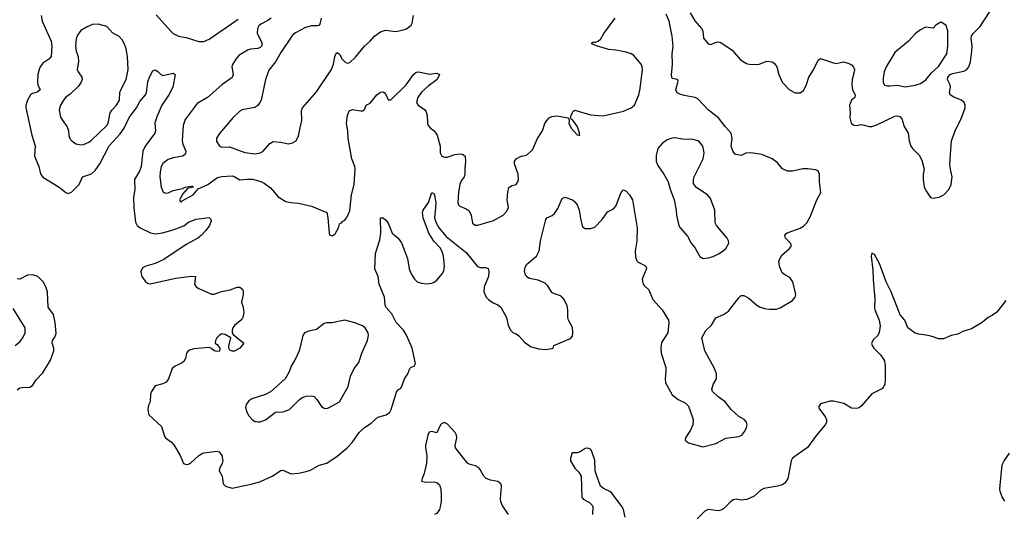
# Model space of a CAD drawing. Header units: inches. Extents: x 1449094 to 1618372, y 389908 to 534307.
# Tile 119 of 256: x 1481190 to 1488885, y 462071 to 465938. Entities that reach past the tile are written whole.
import ezdxf

# ---------------------------------------------------------------- set-up
doc = ezdxf.new("R2010")
doc.units = ezdxf.units.IN
doc.header["$MEASUREMENT"] = 0
doc.layers.add('B4486', color=7, linetype='Continuous')

msp = doc.modelspace()

# ---------------------------------------------------------------- linework, layer by layer
at = {"layer": 'B4486', "color": 5}
for points, elevation in [([(1481359, 465970), (1481366.3, 465926.3), (1481437.2, 465770), (1481441.6, 465730), (1481435.8, 465650), (1481418.4, 465630), (1481370, 465599.2), (1481349.5, 465570.5), (1481341.1, 465550), (1481332.5, 465510), (1481328.6, 465450), (1481330.8, 465430), (1481349, 465390), (1481327.4, 465372.6), (1481290, 465360.7), (1481274.9, 465350), (1481250.2, 465310), (1481236.9, 465270), (1481237.5, 465250), (1481284.5, 465035.5), (1481312, 464952), (1481306.2, 464870), (1481339.4, 464790), (1481352.8, 464732.8), (1481370, 464706), (1481499.1, 464630), (1481550, 464588), (1481570, 464580.4), (1481596.2, 464590), (1481654, 464650), (1481679.6, 464710), (1481750, 464734.1), (1481779.7, 464760.3), (1481815.9, 464810), (1481888.3, 464951.7), (1481974.5, 465045.5), (1482007.7, 465090), (1482045.4, 465174.6), (1482103.4, 465250), (1482130, 465299.6), (1482173.3, 465350), (1482181.8, 465370), (1482191.9, 465451.9), (1482205.6, 465490), (1482230, 465537.3), (1482250, 465545.5), (1482270, 465534.4), (1482290, 465513), (1482310, 465502.4), (1482390, 465519.1), (1482406, 465510), (1482386.8, 465410), (1482356.4, 465350), (1482301.5, 465270), (1482261, 465179), (1482246.9, 465130), (1482250.3, 465070), (1482247.2, 465050), (1482170.2, 464950), (1482151.2, 464910), (1482140.1, 464790), (1482126.5, 464753.5), (1482088.4, 464690), (1482090.2, 464610), (1482080.5, 464550), (1482081.6, 464470), (1482096, 464356), (1482108.4, 464330), (1482131.2, 464311.2), (1482212, 464272), (1482250, 464263.7), (1482307.4, 464272.6), (1482390, 464295.5), (1482473.1, 464326.9), (1482510, 464354), (1482570, 464379.6), (1482670.4, 464390.4), (1482681, 464381), (1482685.4, 464365.4), (1482672.4, 464330), (1482644.4, 464290), (1482608.4, 464250), (1482582.4, 464230), (1482490, 464179.8), (1482316.8, 464063.2), (1482250, 464032.1), (1482176, 464010), (1482150, 463997.6), (1482136.9, 463970), (1482138.6, 463950), (1482145.4, 463930), (1482170, 463893.7), (1482190, 463877.7), (1482210, 463874), (1482410, 463918.5), (1482533.7, 463933.7), (1482564.7, 463930), (1482557.1, 463870), (1482570, 463850.7), (1482590, 463836.3), (1482690, 463793.4), (1482710, 463793.4), (1482768, 463812), (1482834.7, 463825.3), (1482890, 463847.3), (1482910, 463847.3), (1482931.9, 463831.9), (1482936.4, 463816.4), (1482935.8, 463790), (1482923.8, 463730), (1482937.6, 463690), (1482941.3, 463650), (1482934.4, 463610), (1482926.1, 463593.9), (1482870, 463547), (1482856.4, 463530), (1482850.4, 463510), (1482850.5, 463490.5), (1482857.3, 463477.3), (1482942, 463410), (1482911, 463370), (1482870, 463347), (1482850, 463346.6), (1482833.2, 463353.2), (1482824, 463370), (1482824.7, 463384.7), (1482839, 463450), (1482796.6, 463476.6), (1482770, 463481.3), (1482749.1, 463470), (1482730.4, 463450), (1482720.4, 463430), (1482718.8, 463410), (1482735.8, 463395.8), (1482754.8, 463370), (1482752.8, 463347.2), (1482730, 463343.6), (1482710, 463349.6), (1482690, 463367), (1482670, 463375.6), (1482550, 463365.6), (1482510, 463351.8), (1482493.4, 463330), (1482485.5, 463290), (1482473.5, 463266.5), (1482450, 463249.4), (1482404.7, 463230), (1482381, 463210), (1482352, 463130), (1482334.7, 463105.3), (1482310, 463091.5), (1482250, 463074.5), (1482219.1, 463030), (1482213.4, 463010), (1482210.4, 462950), (1482196.7, 462923.3), (1482190.4, 462890), (1482199.1, 462850), (1482297.5, 462757.5), (1482322, 462682), (1482330.4, 462670), (1482376.4, 462636.4), (1482395.6, 462615.6), (1482445.3, 462530), (1482470, 462468.2), (1482490, 462461.3), (1482510, 462462), (1482526, 462470), (1482590, 462530.4), (1482610, 462544.9), (1482630, 462552), (1482730, 462563.8), (1482750, 462559.1), (1482770.3, 462530.3), (1482776.5, 462490), (1482771.5, 462468.5), (1482750.6, 462430), (1482748, 462410), (1482773, 462370), (1482780.5, 462310), (1482798.8, 462290), (1482850, 462274.4), (1483010, 462308.3), (1483073.2, 462326.8), (1483163.7, 462370), (1483230, 462414.4), (1483250, 462416.4), (1483310, 462388), (1483370, 462391.5), (1483430, 462405.5), (1483462.8, 462417.2), (1483530, 462454.9), (1483589.6, 462470.4), (1483670, 462525.5), (1483749.8, 462590.2), (1483787.3, 462632.7), (1483844.2, 462710), (1483885.6, 462750), (1483936.6, 462783.4), (1483989.7, 462830.3), (1484054, 462850), (1484083.7, 462870), (1484093.6, 462890), (1484134.5, 463025.5), (1484150, 463046), (1484166, 463054), (1484174.8, 463065.2), (1484197, 463130), (1484223.6, 463170), (1484239.3, 463210), (1484250, 463220.7), (1484274, 463230), (1484284.5, 463250), (1484258, 463370), (1484212.4, 463472.4), (1484188.9, 463510), (1484132.7, 463570), (1484099.5, 463639.5), (1484052.1, 463690), (1484046.2, 463710), (1484041.4, 463770), (1483999.7, 463870), (1483991.1, 463930), (1483965.7, 463990), (1483969.8, 464110), (1484003.5, 464216.5), (1484013.1, 464270), (1484009.6, 464390), (1484030, 464388), (1484052, 464370), (1484070, 464347.7), (1484100.3, 464270), (1484147.2, 464230), (1484173, 464193), (1484220.2, 464070), (1484232.8, 463990), (1484250, 463950.5), (1484275.8, 463910), (1484296.3, 463890), (1484330, 463877.4), (1484370, 463873.4), (1484410, 463878.4), (1484430, 463885.5), (1484450, 463900.7), (1484491.6, 463950), (1484504, 463976), (1484509.7, 464010.3), (1484501.8, 464090), (1484489.9, 464130), (1484475.1, 464155.1), (1484427.8, 464207.8), (1484387.5, 464270), (1484342.3, 464390), (1484338.9, 464430), (1484343.5, 464450), (1484384.4, 464510), (1484410, 464586), (1484430, 464576), (1484441.5, 464510), (1484441.1, 464470), (1484430.9, 464390), (1484444.1, 464350), (1484468.9, 464308.9), (1484524, 464244), (1484678.6, 464118.6), (1484769.3, 464009.3), (1484790, 463999.6), (1484830, 464000.4), (1484851.9, 463991.9), (1484856.5, 463970), (1484853.4, 463930), (1484819.3, 463850), (1484818, 463810), (1484836.3, 463770), (1484854, 463750), (1484890, 463725.5), (1484926, 463710), (1484950.3, 463690.3), (1484995.8, 463610), (1485008, 463550), (1485024.9, 463510), (1485046.8, 463490), (1485070, 463481.3), (1485090, 463466.4), (1485135.9, 463415.9), (1485183, 463383), (1485245.5, 463365.5), (1485299.1, 463360.9), (1485352.9, 463367.1), (1485359, 463370), (1485365.2, 463390), (1485494.8, 463445.2), (1485510, 463463.7), (1485513.6, 463490), (1485510, 463532.3), (1485479.4, 463590), (1485474.1, 463610), (1485475, 463670), (1485470, 463700.9), (1485445, 463750), (1485430, 463768.6), (1485410, 463782.2), (1485370, 463793.8), (1485350, 463805.3), (1485317.9, 463857.9), (1485297.4, 463877.4), (1485242, 463902), (1485175.3, 463915.3), (1485162.2, 463922.2), (1485144.4, 463944.4), (1485136.4, 463970), (1485139.5, 464000.5), (1485150, 464023), (1485229.6, 464090), (1485249.7, 464130), (1485260.3, 464210), (1485303, 464377), (1485311, 464389), (1485352.3, 464407.7), (1485370, 464423), (1485397, 464463), (1485430, 464541), (1485450, 464550.6), (1485510, 464528.9), (1485530, 464514.3), (1485546.5, 464490), (1485561.7, 464450), (1485575.5, 464370), (1485590, 464318), (1485610, 464304.7), (1485653.6, 464306.4), (1485684.7, 464315.3), (1485743.3, 464376.7), (1485782.9, 464437.1), (1485830, 464460.7), (1485850, 464480.7), (1485890, 464587.7), (1485910, 464607.7), (1485930, 464598.4), (1485957, 464570), (1485980.3, 464530), (1486016.9, 464310), (1486012.9, 464210), (1486000.5, 464130), (1486003.7, 464083.7), (1486013.9, 464053.9), (1486023, 464043), (1486076.2, 464016.2), (1486086.4, 464006.4), (1486090, 463992), (1486055.8, 463910), (1486059.5, 463879.5), (1486070, 463860.7), (1486107.1, 463827.1), (1486139.1, 463750), (1486210.3, 463670.3), (1486262, 463590), (1486264, 463570), (1486256, 463490), (1486206.2, 463413.8), (1486200.7, 463370), (1486204, 463330), (1486239.9, 463219.9), (1486241.3, 463190), (1486234.9, 463130), (1486238, 463098), (1486290, 463004.9), (1486337.3, 462970), (1486390, 462943), (1486416.2, 462916.2), (1486448.5, 462828.5), (1486452.7, 462810), (1486450.3, 462770), (1486432.4, 462730), (1486394, 462670), (1486390.6, 462650), (1486416, 462630), (1486530, 462599.3), (1486630, 462623.5), (1486710, 462665.5), (1486810, 462679.5), (1486833.2, 462690), (1486858, 462722), (1486871.3, 462748.7), (1486875.8, 462770), (1486870, 462791.8), (1486852.4, 462812.4), (1486810, 462836.9), (1486781.1, 462861.1), (1486750, 462891.6), (1486704.7, 462950), (1486649.8, 462989.8), (1486604.5, 463030), (1486598.4, 463050), (1486610, 463086), (1486635.6, 463130), (1486635.1, 463170), (1486619.7, 463210), (1486546, 463350), (1486522.7, 463450), (1486552, 463508), (1486596, 463550), (1486630, 463606), (1486690, 463633), (1486730, 463659.3), (1486810, 463764), (1486830, 463780.7), (1486850, 463782), (1486890, 463762), (1486950, 463706.8), (1486972.3, 463692.3), (1487010, 463680.5), (1487050, 463674.4), (1487103.9, 463676.1), (1487134.3, 463685.7), (1487230, 463744), (1487251.7, 463768.3), (1487256, 463790), (1487232.8, 463890), (1487210, 463922.9), (1487170, 463942.9), (1487150, 463959.3), (1487127.3, 464010), (1487123.5, 464050), (1487144.8, 464095.2), (1487207.3, 464150), (1487222, 464170), (1487215.1, 464190), (1487175.1, 464230), (1487169.6, 464250), (1487177.2, 464262.8), (1487187.4, 464272.6), (1487290, 464308.9), (1487316.4, 464323.6), (1487342.9, 464350), (1487370, 464402), (1487421.2, 464530), (1487451.9, 464588.1), (1487440.3, 464670), (1487440.6, 464730), (1487430, 464756.2), (1487410, 464763.9), (1487350, 464771.2), (1487310, 464772.7), (1487230, 464753.6), (1487190, 464754.8), (1487152.8, 464772.8), (1487110, 464820.9), (1487070, 464849.6), (1486990, 464884), (1486903.4, 464896.6), (1486865.8, 464894.2), (1486830, 464875.3), (1486785.2, 464885.2), (1486765.6, 464905.6), (1486750.9, 464950), (1486757.6, 465010), (1486749.8, 465049.8), (1486702.6, 465102.6), (1486651.9, 465171.9), (1486573.3, 465230), (1486490, 465320.4), (1486470, 465330.7), (1486384.5, 465344.5), (1486350, 465355.1), (1486327.6, 465367.6), (1486317.4, 465390), (1486336.4, 465456.4), (1486330, 465471.8), (1486290, 465479.3), (1486283.5, 465503.5), (1486293.3, 465590), (1486288.7, 465670), (1486296.5, 465730), (1486289.7, 465809.7), (1486266, 465926), (1486242.4, 465982.4)], 620), ([(1482256.4, 465976.4), (1482370, 465847.7), (1482390.4, 465830.4), (1482430.4, 465810.4), (1482490, 465799.6), (1482590, 465767.2), (1482630, 465767.2), (1482670, 465786), (1482898.5, 465941.5)], 640), ([(1483546.7, 465950), (1483535.9, 465904.1), (1483526.8, 465893.2), (1483514, 465890), (1483470, 465891.3), (1483423, 465877), (1483345.8, 465834.2), (1483323.2, 465816.8), (1483230, 465680.7), (1483190.2, 465609.8), (1483136.7, 465543.3), (1483110.2, 465469.8), (1483076.1, 465310), (1483067.4, 465290), (1483050, 465268), (1483028.1, 465251.9), (1482930, 465233.1), (1482910, 465223.5), (1482856.5, 465170), (1482751.4, 465048.6), (1482727.7, 465012.3), (1482727.9, 464987.9), (1482750.6, 464950), (1482770, 464941.5), (1482830, 464943.6), (1482950, 464899.2), (1483030, 464889.1), (1483070, 464897.6), (1483091.4, 464908.6), (1483144.4, 464970), (1483170, 464985.2), (1483230, 464981.5), (1483290, 464968.8), (1483323.3, 464976.7), (1483349.7, 464990.3), (1483368, 465030), (1483391.1, 465130), (1483394.8, 465150), (1483392.3, 465227.7), (1483400.5, 465250), (1483510, 465373.4), (1483627.1, 465550), (1483643.7, 465590), (1483652.3, 465647.7), (1483664, 465676), (1483670, 465680.5), (1483690, 465668.2), (1483711.3, 465630), (1483730, 465608), (1483750, 465598), (1483770, 465604.7), (1483815.3, 465644.7), (1483885.7, 465730), (1483929.1, 465770.9), (1483962, 465810), (1484010, 465842.7), (1484050, 465856.1), (1484130, 465845.3), (1484190, 465858.7), (1484212.1, 465867.9), (1484250, 465896.3), (1484258, 465910), (1484268.4, 465970)], 660), ([(1486431.5, 465991.5), (1486468, 465930), (1486519.3, 465870), (1486528.2, 465850), (1486534.4, 465794.4), (1486570, 465750.7), (1486590, 465744.9), (1486636.2, 465763.8), (1486650, 465766), (1486670, 465760.4), (1486759.2, 465699.2), (1486824.8, 465624.8), (1486870, 465595.3), (1486890.3, 465590.3), (1486950, 465588.7), (1486970, 465590.3), (1487030, 465612.7), (1487072.7, 465610), (1487090, 465597), (1487106.7, 465570), (1487123.8, 465510), (1487150.3, 465450), (1487207, 465390), (1487250, 465366.4), (1487290, 465365.5), (1487315.3, 465384.7), (1487336.2, 465423.8), (1487357.7, 465490), (1487394.8, 465545.2), (1487430, 465622.8), (1487450, 465634.8), (1487550, 465600.4), (1487570, 465596.4), (1487630, 465607.7), (1487670, 465596.3), (1487690, 465584.9), (1487707, 465567), (1487713.7, 465550), (1487712.8, 465530), (1487695.9, 465470), (1487692.8, 465430), (1487699.7, 465390), (1487719.5, 465350), (1487718, 465330), (1487690, 465309.6), (1487676.1, 465270), (1487681.5, 465210), (1487677.6, 465170), (1487688.1, 465130), (1487710, 465113.2), (1487730, 465111.7), (1487770, 465118), (1487830, 465104.2), (1487850, 465103.7), (1487890, 465115.3), (1488030, 465185.2), (1488050, 465187.4), (1488070, 465182.4), (1488083.7, 465163.7), (1488102.8, 465102.8), (1488134.9, 465050), (1488141.6, 464990), (1488155.5, 464950), (1488170, 464927.3), (1488219.5, 464879.5), (1488241.1, 464841.1), (1488259.1, 464770), (1488250.8, 464730), (1488250.8, 464690), (1488259.1, 464630), (1488276.2, 464596.2), (1488308.7, 464548.7), (1488330, 464542), (1488375.3, 464550), (1488413.2, 464570), (1488452.7, 464610), (1488471.2, 464648.8), (1488477.7, 464710), (1488463.9, 464770), (1488459.8, 464810), (1488473.3, 464990), (1488501, 465070), (1488550, 465170.6), (1488579.1, 465250), (1488579.7, 465270), (1488571.1, 465290), (1488551.5, 465310), (1488490, 465332.2), (1488463.5, 465350), (1488456.8, 465370), (1488463.8, 465410), (1488462.1, 465430), (1488441.3, 465470), (1488444.3, 465490), (1488463.5, 465510), (1488481.5, 465518.5), (1488570, 465535.3), (1488591.3, 465548.7), (1488607.9, 465570), (1488621.8, 465610), (1488632.2, 465692.2), (1488633.2, 465730), (1488625.6, 465790), (1488629.3, 465810.7), (1488641.5, 465830), (1488696.2, 465883.8), (1488775.6, 466004.4)], 620), ([(1483156, 465950), (1483130, 465931.3), (1483075.7, 465904.3), (1483059.7, 465890), (1483047.5, 465870), (1483044.9, 465830), (1483077.3, 465770), (1483084.4, 465750), (1483080.3, 465730), (1483070, 465719.7), (1483050, 465713.3), (1482993, 465707), (1482970, 465699.8), (1482902.9, 465657.1), (1482879.1, 465630), (1482852.8, 465587.2), (1482848.1, 465570), (1482857.7, 465510), (1482850, 465485.6), (1482770.3, 465430), (1482657, 465330), (1482577.4, 465282.6), (1482483.4, 465156.6), (1482468.4, 465111.6), (1482459.4, 464990), (1482463.8, 464963.8), (1482487.7, 464910), (1482485.3, 464890), (1482464, 464870), (1482390, 464858.9), (1482350, 464844.2), (1482310, 464812.6), (1482296.1, 464790), (1482287.4, 464750), (1482286.3, 464710), (1482297, 464630), (1482310.6, 464590), (1482330, 464582), (1482350, 464584.9), (1482390, 464601.8), (1482461.4, 464618.5), (1482484, 464630), (1482539.8, 464639.8), (1482544.7, 464630), (1482502, 464618), (1482464.4, 464575.6), (1482438, 464530), (1482450, 464512), (1482459, 464521), (1482546, 464570), (1482583.7, 464616.3), (1482661.2, 464650), (1482735.1, 464704.9), (1482770, 464713.1), (1482850, 464717), (1482870.3, 464710.3), (1482910, 464685.5), (1482967.7, 464692.3), (1483010.2, 464690.2), (1483073.6, 464673.6), (1483100.3, 464660.3), (1483150, 464623), (1483210, 464552.7), (1483270, 464517.3), (1483308, 464508), (1483370, 464503.8), (1483470, 464479.3), (1483590, 464430.7), (1483599.5, 464390), (1483608.3, 464268.3), (1483614.8, 464254.8), (1483632.1, 464247.9), (1483655.1, 464264.9), (1483680.9, 464310), (1483690, 464342), (1483706, 464350), (1483716.4, 464363.6), (1483730, 464372), (1483750, 464398), (1483770, 464444.7), (1483783.6, 464570), (1483803.9, 464650), (1483812.4, 464772.4), (1483809.7, 464790), (1483786, 464850), (1483756.1, 465010), (1483754.6, 465070), (1483744, 465130), (1483751.2, 465190), (1483762, 465218), (1483771.2, 465228.8), (1483790, 465235.8), (1483855.1, 465224.9), (1483873.6, 465226.4), (1483884, 465236), (1483898, 465270), (1483930, 465284.7), (1483981.6, 465350), (1484010, 465372), (1484030, 465374.9), (1484038.8, 465370), (1484052.3, 465352.3), (1484070, 465311.3), (1484090, 465310.8), (1484211.4, 465428.6), (1484267.8, 465510), (1484290, 465526.7), (1484310, 465530.3), (1484390, 465513.4), (1484450, 465520.7), (1484470.8, 465510), (1484453, 465470), (1484382.2, 465417.8), (1484329.2, 465370.8), (1484301.7, 465330), (1484292.4, 465290), (1484304.9, 465270), (1484355.1, 465235.1), (1484363.7, 465223.7), (1484375.8, 465190), (1484377.6, 465130), (1484383.8, 465110), (1484401.6, 465090), (1484430.2, 465070.2), (1484454.1, 465034.1), (1484475.6, 464950), (1484476.4, 464896.4), (1484490, 464870.8), (1484510, 464863), (1484530, 464863.8), (1484590, 464883.8), (1484630, 464890.5), (1484650, 464886), (1484670.7, 464870), (1484675.5, 464830), (1484668.9, 464771.1), (1484670.2, 464730), (1484664.2, 464710), (1484641.7, 464678.3), (1484629.2, 464650), (1484619.5, 464590), (1484614.4, 464510), (1484620.5, 464490), (1484630, 464480.5), (1484680.4, 464460.4), (1484703, 464443), (1484718, 464410), (1484728.4, 464348.4), (1484750, 464330.7), (1484770, 464330.6), (1484892.4, 464367.6), (1484969.7, 464410.3), (1484998.3, 464441.7), (1485009.4, 464470), (1484999.3, 464530), (1485005.2, 464590), (1485014, 464626), (1485038, 464642), (1485070, 464650.8), (1485083.7, 464670), (1485089.5, 464690), (1485085.6, 464730), (1485058, 464810), (1485058, 464830), (1485070, 464850.5), (1485108.7, 464870), (1485150, 464878.8), (1485198.9, 464921.1), (1485237, 465010), (1485277.2, 465070), (1485294.6, 465125.4), (1485308.7, 465150), (1485329.4, 465170.6), (1485350, 465181), (1485390, 465186), (1485474, 465170), (1485482, 465162), (1485484.7, 465150), (1485482, 465130), (1485500.9, 465090), (1485550, 465034.9), (1485557.3, 465037.3), (1485568, 465032), (1485564, 465044), (1485566.3, 465053.7), (1485550, 465100.9), (1485530, 465132.7), (1485510, 465155.3), (1485500.2, 465160.2), (1485495.3, 465170), (1485499, 465190), (1485510, 465212), (1485516.5, 465223.5), (1485529.3, 465230.7), (1485650, 465194), (1485750, 465185.5), (1485910, 465222.4), (1485970, 465248.5), (1485995.1, 465270), (1486028, 465352), (1486039.7, 465400.2), (1486056.9, 465550), (1486055.6, 465570), (1486046.6, 465590), (1485990, 465657.2), (1485970, 465672.3), (1485930, 465684.5), (1485850, 465699.5), (1485795.3, 465704.7), (1485706, 465730), (1485658, 465750), (1485670, 465762), (1485690, 465762), (1485710, 465770.7), (1485731.6, 465788.4), (1485755.1, 465830), (1485843.7, 465950)], 640), ([(1488897.4, 463742.6), (1488827.7, 463652.3), (1488792.9, 463627.1), (1488759.5, 463610), (1488711.8, 463570), (1488630, 463522), (1488560.8, 463499.2), (1488521, 463479), (1488470, 463469.2), (1488410, 463442.3), (1488370, 463442.4), (1488330, 463458.7), (1488290, 463468.4), (1488218.4, 463478.4), (1488188.5, 463488.5), (1488131.3, 463530), (1488106.8, 463590), (1488070.4, 463630.4), (1488000.8, 463810), (1487962.3, 463890), (1487910, 464030.8), (1487870, 464102.8), (1487850, 464112), (1487844.5, 464090), (1487858.7, 463978.7), (1487859.4, 463910), (1487872.7, 463750), (1487870.9, 463690), (1487874.5, 463670), (1487908.2, 463590), (1487914.8, 463545.2), (1487907.6, 463492.4), (1487896, 463470), (1487862.2, 463437.8), (1487848.2, 463410), (1487852.1, 463390), (1487864.5, 463370), (1487919.1, 463319.1), (1487947.9, 463270), (1487954, 463230), (1487955.3, 463124.7), (1487951.8, 463088.2), (1487944.5, 463070), (1487928, 463052), (1487850, 463012.7), (1487770, 462918.9), (1487750, 462904.4), (1487730, 462897.6), (1487690, 462901.3), (1487630, 462936.9), (1487550, 462955.5), (1487524.4, 462955.6), (1487450, 462935.5), (1487433.6, 462910), (1487443.1, 462890), (1487488.2, 462830), (1487496.5, 462810), (1487496.2, 462790), (1487486.2, 462770), (1487418, 462690), (1487346, 462594), (1487230.4, 462509.6), (1487219.8, 462490), (1487194, 462350), (1487170, 462315), (1487150, 462302.8), (1487112, 462290), (1487006.4, 462273.6), (1486981.3, 462258.7), (1486930, 462213.2), (1486872.2, 462187.8), (1486830, 462181.8), (1486790, 462188.9), (1486770, 462184.9), (1486748.4, 462171.6), (1486690, 462114.4), (1486670, 462103.7), (1486650, 462098.7), (1486571.3, 462108.7), (1486543.8, 462096.2), (1486484.5, 462035.5)], 580), ([(1481170, 463044.7), (1481190, 463058.8), (1481210, 463062.8), (1481270, 463064), (1481290, 463078.8), (1481318.5, 463121.5), (1481370, 463177.3), (1481430, 463276.4), (1481456.4, 463350), (1481455.6, 463370), (1481443.5, 463410), (1481447.6, 463430), (1481465.1, 463454.9), (1481475.1, 463484.9), (1481468.1, 463570), (1481453.9, 463633.9), (1481413.6, 463690), (1481408.6, 463810), (1481395.3, 463850), (1481372.8, 463890), (1481330.6, 463930.6), (1481290, 463944.2), (1481250, 463941), (1481190, 463909.8), (1481170, 463911.6)], 620), ([(1481154.5, 463390), (1481190, 463420.4), (1481215.1, 463450), (1481233.6, 463490), (1481231.6, 463530), (1481139.3, 463679.3)], 640), ([(1485011.6, 462070), (1484962, 462142), (1484951.1, 462170), (1484948.6, 462191.4), (1484956.9, 462290), (1484951.6, 462310), (1484928.2, 462328.2), (1484870, 462337.4), (1484836, 462350), (1484816.9, 462370), (1484790, 462422.7), (1484777, 462437), (1484753.2, 462450), (1484710, 462459.7), (1484690, 462471.6), (1484596.2, 462590), (1484594.5, 462610), (1484606, 462670), (1484602.7, 462690), (1484592.7, 462710), (1484534.9, 462774.9), (1484510, 462789.4), (1484490, 462780.9), (1484479.1, 462770), (1484450.6, 462709.4), (1484410, 462719.3), (1484390, 462712.7), (1484379.1, 462690), (1484360.7, 462610), (1484360.7, 462590), (1484373.4, 462530), (1484370.4, 462470.4), (1484351.8, 462390), (1484334.4, 462350), (1484330.7, 462330.7), (1484361.6, 462321.6), (1484430, 462324.3), (1484450, 462319.7), (1484470, 462302.6), (1484480.6, 462270), (1484485.2, 462214.8), (1484483.7, 462170), (1484476.4, 462130), (1484470, 462108.7), (1484450, 462078), (1484431.6, 462068.4)], 620), ([(1485921.4, 462050), (1485908.6, 462108.6), (1485899.2, 462130), (1485817.6, 462237.6), (1485801.6, 462250), (1485751.6, 462271.6), (1485730.3, 462290), (1485688.4, 462408.4), (1485684.8, 462495.2), (1485658, 462570), (1485650, 462580.4), (1485630, 462588.8), (1485610, 462584.9), (1485570, 462558.7), (1485550, 462551.8), (1485507.9, 462552.1), (1485494.7, 462510), (1485495.1, 462490), (1485530, 462431.5), (1485561.2, 462401.2), (1485579.1, 462370), (1485584.1, 462204.1), (1485593.5, 462190), (1485642.6, 462162.6), (1485663.3, 462143.3), (1485669.9, 462129.9), (1485666.2, 462070)], 580), ([(1488890, 462174.3), (1488870, 462207.2), (1488853.5, 462250), (1488851, 462270), (1488870, 462457.2), (1488884, 462490), (1488925.2, 462550)], 580)]:
    msp.add_lwpolyline(points, dxfattribs=dict(at, elevation=elevation))
at = {"layer": 'B4486', "color": 5, "elevation": 640}
for points in [[(1481803.3, 465903.3), (1481759.4, 465900.6), (1481716.9, 465883.1), (1481667.4, 465852.6), (1481641.8, 465818.2), (1481631.3, 465788.7), (1481626.2, 465730), (1481632, 465692), (1481647.6, 465650), (1481648.9, 465610), (1481640.3, 465550), (1481647, 465530), (1481675.8, 465490), (1481677, 465470), (1481670, 465449.3), (1481650, 465418.4), (1481584.9, 465355.1), (1481550, 465331.8), (1481532.4, 465310), (1481508.9, 465270), (1481499.6, 465230), (1481510, 465177.3), (1481527, 465147), (1481561.8, 465101.8), (1481570.2, 465070.2), (1481573.1, 465033.1), (1481584.2, 465004.2), (1481596.3, 464990), (1481630, 464968.5), (1481670, 464958.7), (1481690, 464963.1), (1481730, 464980.8), (1481750, 464995.6), (1481871.7, 465110), (1481882.2, 465130), (1481898, 465210), (1481909.8, 465230.2), (1481945.7, 465270), (1481969.7, 465310), (1481972.9, 465370), (1481979.2, 465390), (1482022, 465470), (1482038, 465550), (1482033.8, 465650), (1482023.4, 465710), (1482010, 465746), (1481990, 465781.1), (1481967.3, 465807.3), (1481915.1, 465835.1), (1481870, 465884.2)], [(1488390, 465918), (1488350, 465895.1), (1488330, 465873.2), (1488270, 465879.3), (1488230, 465858), (1488190.3, 465829.7), (1488136.3, 465770), (1488030, 465682), (1487963.1, 465570), (1487947.4, 465530), (1487938.2, 465481.8), (1487938.5, 465450), (1487950, 465427.6), (1487970, 465420.7), (1487990, 465420.2), (1488050, 465425.3), (1488110, 465412.4), (1488190, 465426.7), (1488230, 465438.5), (1488272, 465468), (1488316.8, 465523.2), (1488370, 465573.1), (1488436.3, 465670), (1488444.4, 465730), (1488444.7, 465850), (1488430, 465894), (1488396.4, 465916.4)], [(1486310, 465013.3), (1486288.8, 465011.2), (1486250, 464998.4), (1486210.6, 464970), (1486177.3, 464930), (1486164.4, 464875.6), (1486165.3, 464830), (1486177.1, 464797.1), (1486225.5, 464730), (1486257.3, 464670), (1486272.8, 464612.8), (1486305.5, 464530), (1486320.5, 464450), (1486323, 464410), (1486342.8, 464330), (1486351, 464310), (1486410, 464246), (1486438.8, 464190), (1486470, 464151), (1486506.6, 464086.6), (1486532, 464072), (1486570, 464076.5), (1486610, 464087.9), (1486652.9, 464107.1), (1486687.6, 464130), (1486709.8, 464150.2), (1486731.4, 464191.4), (1486729.6, 464210), (1486718.4, 464230), (1486636.9, 464330), (1486626.3, 464350), (1486622.9, 464450), (1486590, 464539), (1486565.2, 464570), (1486482.8, 464622.8), (1486463.5, 464643.5), (1486457.2, 464657.2), (1486455.8, 464690), (1486460.5, 464710), (1486530.9, 464850), (1486538.5, 464898.5), (1486530, 464949), (1486503.5, 464983.5), (1486490, 464991.8), (1486450, 465002), (1486370, 465003.6)], [(1483730, 463589.3), (1483630, 463567), (1483590, 463569.4), (1483570, 463563.7), (1483510, 463516.9), (1483450, 463503.6), (1483414.8, 463490), (1483403, 463470), (1483373.7, 463350), (1483348.9, 463291.1), (1483313, 463230), (1483295.8, 463184.2), (1483264.9, 463130), (1483150.2, 463029.8), (1483111.2, 463008.8), (1483005.2, 462974.8), (1482981.7, 462958.3), (1482959.1, 462930), (1482954.9, 462910), (1482964.4, 462870), (1482981.2, 462841.2), (1483010.2, 462810.2), (1483030, 462797.6), (1483050, 462793.4), (1483070, 462794.3), (1483110, 462808.9), (1483190, 462870.6), (1483250, 462873.4), (1483299, 462890), (1483373.1, 462966.9), (1483396.9, 462983.1), (1483430, 462994.4), (1483470, 462998.4), (1483491.7, 462991.7), (1483513.4, 462970), (1483550, 462914.8), (1483570, 462900.5), (1483590, 462898), (1483610, 462905.5), (1483689.3, 462950), (1483758, 463070), (1483775.1, 463150), (1483804.5, 463210), (1483841.6, 463258.4), (1483865.1, 463330), (1483909.5, 463430), (1483916.2, 463470), (1483913.3, 463490), (1483890, 463529.5), (1483870, 463543.6), (1483810, 463567.6)]]:
    msp.add_lwpolyline(points, close=True, dxfattribs=at)

doc.saveas('drawing.dxf')
